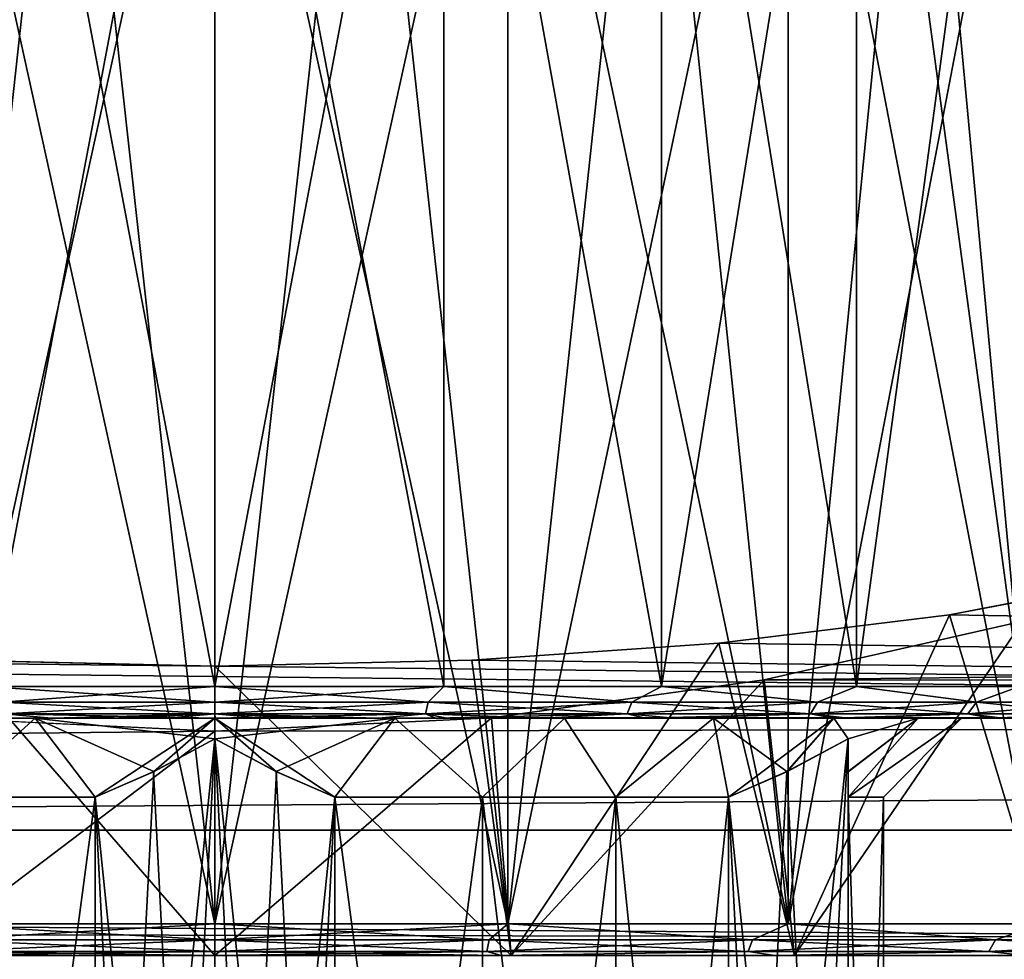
# Model space of a CAD drawing. Header units: millimetres. Extents: x -143 to 143, y -35 to 35.
# Tile 179 of 256: x -1 to 5, y 17 to 23. Entities that reach past the tile are written whole.
import ezdxf

# ---------------------------------------------------------------- set-up
doc = ezdxf.new("R2010")
doc.units = ezdxf.units.MM
doc.header["$LTSCALE"] = 65.185185
for name, color, linetype in [('344', 7, 'CONTINUOUS'), ('345', 7, 'CONTINUOUS'), ('347', 7, 'CONTINUOUS'), ('352', 7, 'CONTINUOUS'), ('354', 7, 'CONTINUOUS'), ('355', 7, 'CONTINUOUS'), ('356', 7, 'CONTINUOUS'), ('357', 7, 'CONTINUOUS'), ('358', 7, 'CONTINUOUS'), ('359', 7, 'CONTINUOUS'), ('360', 7, 'CONTINUOUS'), ('362', 7, 'CONTINUOUS'), ('363', 7, 'CONTINUOUS'), ('365', 7, 'CONTINUOUS'), ('368', 7, 'CONTINUOUS'), ('369', 7, 'CONTINUOUS'), ('370', 7, 'CONTINUOUS'), ('371', 7, 'CONTINUOUS'), ('373', 7, 'CONTINUOUS'), ('374', 7, 'CONTINUOUS'), ('375', 7, 'CONTINUOUS'), ('380', 7, 'CONTINUOUS'), ('381', 7, 'CONTINUOUS'), ('388', 7, 'CONTINUOUS'), ('71', 7, 'CONTINUOUS'), ('72', 7, 'CONTINUOUS'), ('73', 7, 'CONTINUOUS'), ('74', 7, 'CONTINUOUS'), ('75', 7, 'CONTINUOUS')]:
    doc.layers.add(name, color=color, linetype=linetype)

msp = doc.modelspace()

# ---------------------------------------------------------------- linework, layer by layer
at = {"layer": '344', "linetype": 'CONTINUOUS'}
for points in [[(0, 25.6, -8.9), (0.9303, 25.6, -8.8512), (0, 17.2, -8.9), (0, 25.6, -8.9)], [(0.9303, 25.6, -8.8512), (1.8504, 25.6, -8.7055), (0, 17.2, -8.9), (0.9303, 25.6, -8.8512)], [(0, 17.2, -8.9), (1.8504, 25.6, -8.7055), (1.8504, 17.2, -8.7055), (0, 17.2, -8.9)], [(0.9303, 25.6, 8.8512), (0, 25.6, 8.9), (1.8504, 17.2, 8.7055), (0.9303, 25.6, 8.8512)], [(1.8504, 17.2, 8.7055), (0, 25.6, 8.9), (0, 17.2, 8.9), (1.8504, 17.2, 8.7055)], [(1.8504, 25.6, 8.7055), (0.9303, 25.6, 8.8512), (1.8504, 17.2, 8.7055), (1.8504, 25.6, 8.7055)], [(1.8504, 25.6, -8.7055), (2.7503, 25.6, -8.4644), (1.8504, 17.2, -8.7055), (1.8504, 25.6, -8.7055)], [(2.7503, 25.6, -8.4644), (3.62, 25.6, -8.1305), (1.8504, 17.2, -8.7055), (2.7503, 25.6, -8.4644)], [(1.8504, 17.2, -8.7055), (3.62, 25.6, -8.1305), (3.62, 17.2, -8.1306), (1.8504, 17.2, -8.7055)], [(2.7502, 25.6, 8.4644), (1.8504, 25.6, 8.7055), (3.62, 17.2, 8.1305), (2.7502, 25.6, 8.4644)], [(3.62, 17.2, 8.1305), (1.8504, 25.6, 8.7055), (1.8504, 17.2, 8.7055), (3.62, 17.2, 8.1305)], [(3.62, 25.6, 8.1306), (2.7502, 25.6, 8.4644), (3.62, 17.2, 8.1305), (3.62, 25.6, 8.1306)], [(3.62, 25.6, -8.1305), (4.45, 25.6, -7.7076), (3.62, 17.2, -8.1306), (3.62, 25.6, -8.1305)], [(4.45, 25.6, -7.7076), (5.2313, 25.6, -7.2002), (3.62, 17.2, -8.1306), (4.45, 25.6, -7.7076)], [(3.62, 17.2, -8.1306), (5.2313, 25.6, -7.2002), (5.2313, 17.2, -7.2003), (3.62, 17.2, -8.1306)], [(4.45, 25.6, 7.7076), (3.62, 25.6, 8.1306), (5.2313, 17.2, 7.2002), (4.45, 25.6, 7.7076)], [(5.2313, 17.2, 7.2002), (3.62, 25.6, 8.1306), (3.62, 17.2, 8.1305), (5.2313, 17.2, 7.2002)], [(5.2313, 25.6, 7.2003), (4.45, 25.6, 7.7076), (5.2313, 17.2, 7.2002), (5.2313, 25.6, 7.2003)]]:
    msp.add_3dface(points, dxfattribs=at)
at = {"layer": '345', "linetype": 'CONTINUOUS'}
for points in [[(0, 25.6, -8.9), (0, 17.2, -8.9), (-1.8504, 17.2, -8.7055), (0, 25.6, -8.9)], [(0, 25.6, -8.9), (-1.8504, 17.2, -8.7055), (-0.9303, 25.6, -8.8512), (0, 25.6, -8.9)], [(-1.8504, 17.2, 8.7055), (0, 17.2, 8.9), (-1.8504, 25.6, 8.7055), (-1.8504, 17.2, 8.7055)], [(-1.8504, 25.6, 8.7055), (0, 17.2, 8.9), (-0.9303, 25.6, 8.8512), (-1.8504, 25.6, 8.7055)], [(-0.9303, 25.6, -8.8512), (-1.8504, 17.2, -8.7055), (-1.8504, 25.6, -8.7055), (-0.9303, 25.6, -8.8512)], [(0, 17.2, 8.9), (0, 25.6, 8.9), (-0.9303, 25.6, 8.8512), (0, 17.2, 8.9)]]:
    msp.add_3dface(points, dxfattribs=at)
at = {"layer": '347', "linetype": 'CONTINUOUS'}
for points in [[(-1.8504, 17.2, -8.7055), (0, 17.2, -8.9), (-1.7311, 17.1001, -8.7028), (-1.8504, 17.2, -8.7055)], [(0, 17.2, 8.9), (-1.8504, 17.2, 8.7055), (0, 17.1001, 8.8733), (0, 17.2, 8.9)], [(0, 17.1001, 8.8733), (-1.8504, 17.2, 8.7055), (-1.7311, 17.1001, 8.7028), (0, 17.1001, 8.8733)], [(-1.7311, 17.1001, -8.7028), (0, 17.2, -8.9), (0, 17.1001, -8.8733), (-1.7311, 17.1001, -8.7028)], [(-1.7168, 17.0268, -8.6309), (-1.7311, 17.1001, -8.7028), (0, 17.1001, -8.8733), (-1.7168, 17.0268, -8.6309)], [(-1.7168, 17.0268, 8.6309), (0, 17.0268, 8.8), (-1.7311, 17.1001, 8.7028), (-1.7168, 17.0268, 8.6309)], [(0, 17.0268, 8.8), (0, 17.1001, 8.8733), (-1.7311, 17.1001, 8.7028), (0, 17.0268, 8.8)], [(0, 17.0268, -8.8), (-1.7168, 17.0268, -8.6309), (0, 17.1001, -8.8733), (0, 17.0268, -8.8)], [(0, 17, -8.7), (-1.8088, 17, -8.5099), (0, 17.0268, -8.8), (0, 17, -8.7)], [(0, 17.0268, -8.8), (-1.8088, 17, -8.5099), (-1.7168, 17.0268, -8.6309), (0, 17.0268, -8.8)], [(-1.8085, 17, 8.51), (0, 17, 8.7), (-1.7168, 17.0268, 8.6309), (-1.8085, 17, 8.51)], [(-1.7168, 17.0268, 8.6309), (0, 17, 8.7), (0, 17.0268, 8.8), (-1.7168, 17.0268, 8.6309)]]:
    msp.add_3dface(points, dxfattribs=at)
at = {"layer": '352', "linetype": 'CONTINUOUS'}
for points in [[(-0.7563, 11, -4.1822), (-0.388, 10.8381, -4.3948), (0, 18.3688, -4.6188), (-0.7563, 11, -4.1822)], [(-0.3872, 18.1623, -4.3952), (-0.7563, 11, -4.1822), (0, 18.3688, -4.6188), (-0.3872, 18.1623, -4.3952)], [(-0.388, 10.8381, -4.3948), (0, 10.6312, -4.6188), (0, 18.3688, -4.6188), (-0.388, 10.8381, -4.3948)], [(-0.7563, 18, -4.1822), (-0.7563, 11, -4.1822), (-0.3872, 18.1623, -4.3952), (-0.7563, 18, -4.1822)]]:
    msp.add_3dface(points, dxfattribs=at)
at = {"layer": '354', "linetype": 'CONTINUOUS'}
for points in [[(3.2437, 11, -2.746), (3.612, 10.8381, -2.5334), (4, 18.3688, -2.3094), (3.2437, 11, -2.746)], [(3.6128, 18.1623, -2.533), (3.2437, 11, -2.746), (4, 18.3688, -2.3094), (3.6128, 18.1623, -2.533)], [(3.612, 10.8381, -2.5334), (4, 10.6312, -2.3094), (4, 18.3688, -2.3094), (3.612, 10.8381, -2.5334)], [(3.2437, 18, -2.746), (3.2437, 11, -2.746), (3.6128, 18.1623, -2.533), (3.2437, 18, -2.746)]]:
    msp.add_3dface(points, dxfattribs=at)
at = {"layer": '355', "linetype": 'CONTINUOUS'}
for points in [[(0, 18.3688, -4.6188), (0, 10.6312, -4.6188), (0.388, 18.1619, -4.3948), (0, 18.3688, -4.6188)], [(0.388, 18.1619, -4.3948), (0, 10.6312, -4.6188), (0.7563, 18, -4.1822), (0.388, 18.1619, -4.3948)], [(0.7563, 18, -4.1822), (0, 10.6312, -4.6188), (0.3872, 10.8377, -4.3952), (0.7563, 18, -4.1822)], [(0.7563, 11, -4.1822), (0.7563, 18, -4.1822), (0.3872, 10.8377, -4.3952), (0.7563, 11, -4.1822)]]:
    msp.add_3dface(points, dxfattribs=at)
at = {"layer": '356', "linetype": 'CONTINUOUS'}
for points in [[(4, 10.8381, 1.8614), (4, 10.6312, 2.3094), (4, 18.3688, 2.3094), (4, 10.8381, 1.8614)], [(4, 11, 1.4361), (4, 10.8381, 1.8614), (4, 18.3688, 2.3094), (4, 11, 1.4361)], [(4, 18.1623, 1.8623), (4, 11, 1.4361), (4, 18.3688, 2.3094), (4, 18.1623, 1.8623)], [(4, 18, 1.4361), (4, 11, 1.4361), (4, 18.1623, 1.8623), (4, 18, 1.4361)]]:
    msp.add_3dface(points, dxfattribs=at)
at = {"layer": '357', "linetype": 'CONTINUOUS'}
for points in [[(4, 18.3688, -2.3094), (4, 10.6312, -2.3094), (4, 18.1619, -1.8614), (4, 18.3688, -2.3094)], [(4, 18.1619, -1.8614), (4, 10.6312, -2.3094), (4, 18, -1.4361), (4, 18.1619, -1.8614)], [(4, 18, -1.4361), (4, 10.6312, -2.3094), (4, 10.8377, -1.8623), (4, 18, -1.4361)], [(4, 11, -1.4361), (4, 18, -1.4361), (4, 10.8377, -1.8623), (4, 11, -1.4361)]]:
    msp.add_3dface(points, dxfattribs=at)
at = {"layer": '358', "linetype": 'CONTINUOUS'}
for points in [[(0.388, 10.8381, 4.3948), (0, 10.6312, 4.6188), (0, 18.3688, 4.6188), (0.388, 10.8381, 4.3948)], [(0.7563, 11, 4.1822), (0.388, 10.8381, 4.3948), (0, 18.3688, 4.6188), (0.7563, 11, 4.1822)], [(0.3872, 18.1623, 4.3952), (0.7563, 11, 4.1822), (0, 18.3688, 4.6188), (0.3872, 18.1623, 4.3952)], [(0.7563, 18, 4.1822), (0.7563, 11, 4.1822), (0.3872, 18.1623, 4.3952), (0.7563, 18, 4.1822)]]:
    msp.add_3dface(points, dxfattribs=at)
at = {"layer": '359', "linetype": 'CONTINUOUS'}
for points in [[(4, 18.3688, 2.3094), (4, 10.6312, 2.3094), (3.612, 18.1619, 2.5334), (4, 18.3688, 2.3094)], [(3.612, 18.1619, 2.5334), (4, 10.6312, 2.3094), (3.2437, 18, 2.746), (3.612, 18.1619, 2.5334)], [(3.2437, 18, 2.746), (4, 10.6312, 2.3094), (3.6128, 10.8377, 2.533), (3.2437, 18, 2.746)], [(3.2437, 11, 2.746), (3.2437, 18, 2.746), (3.6128, 10.8377, 2.533), (3.2437, 11, 2.746)]]:
    msp.add_3dface(points, dxfattribs=at)
at = {"layer": '360', "linetype": 'CONTINUOUS'}
for points in [[(0, 18.3688, 4.6188), (0, 10.6312, 4.6188), (-0.388, 18.1619, 4.3948), (0, 18.3688, 4.6188)], [(-0.388, 18.1619, 4.3948), (0, 10.6312, 4.6188), (-0.7563, 18, 4.1822), (-0.388, 18.1619, 4.3948)], [(0, 10.6312, 4.6188), (-0.3872, 10.8377, 4.3952), (-0.7563, 18, 4.1822), (0, 10.6312, 4.6188)], [(-0.3872, 10.8377, 4.3952), (-0.7563, 11, 4.1822), (-0.7563, 18, 4.1822), (-0.3872, 10.8377, 4.3952)]]:
    msp.add_3dface(points, dxfattribs=at)
at = {"layer": '362', "linetype": 'CONTINUOUS'}
for points in [[(-2.2075, 18.5, -4.2059), (-1.689, 18, -3.9), (-1.1367, 18.5, -4.612), (-2.2075, 18.5, -4.2059)], [(-1.1367, 18.5, 4.612), (-1.689, 18, 3.9), (-2.2075, 18.5, 4.2059), (-1.1367, 18.5, 4.612)], [(-1.689, 18, -3.9), (-0.7563, 18, -4.1822), (-1.1367, 18.5, -4.612), (-1.689, 18, -3.9)], [(-0.7563, 18, 4.1822), (-1.689, 18, 3.9), (-1.1367, 18.5, 4.612), (-0.7563, 18, 4.1822)], [(-0.7563, 18, -4.1822), (-0.3872, 18.1623, -4.3952), (-1.1367, 18.5, -4.612), (-0.7563, 18, -4.1822)], [(-0.3872, 18.1623, -4.3952), (0, 18.3688, -4.6188), (-1.1367, 18.5, -4.612), (-0.3872, 18.1623, -4.3952)], [(-1.1367, 18.5, -4.612), (0, 18.3688, -4.6188), (0, 18.5, -4.75), (-1.1367, 18.5, -4.612)], [(0, 18.5, 4.75), (-0.7563, 18, 4.1822), (-1.1367, 18.5, 4.612), (0, 18.5, 4.75)], [(-0.388, 18.1619, 4.3948), (-0.7563, 18, 4.1822), (0, 18.5, 4.75), (-0.388, 18.1619, 4.3948)], [(0, 18.3688, 4.6188), (-0.388, 18.1619, 4.3948), (0, 18.5, 4.75), (0, 18.3688, 4.6188)]]:
    msp.add_3dface(points, dxfattribs=at)
at = {"layer": '363', "linetype": 'CONTINUOUS'}
for points in [[(-1.689, 11, -3.9), (-0.7563, 11, -4.1822), (-1.689, 18, -3.9), (-1.689, 11, -3.9)], [(-0.7563, 11, -4.1822), (-0.7563, 18, -4.1822), (-1.689, 18, -3.9), (-0.7563, 11, -4.1822)]]:
    msp.add_3dface(points, dxfattribs=at)
at = {"layer": '365', "linetype": 'CONTINUOUS'}
for points in [[(-0.7563, 11, 4.1822), (-1.689, 11, 3.9), (-0.7563, 18, 4.1822), (-0.7563, 11, 4.1822)], [(-0.7563, 18, 4.1822), (-1.689, 11, 3.9), (-1.689, 18, 3.9), (-0.7563, 18, 4.1822)]]:
    msp.add_3dface(points, dxfattribs=at)
at = {"layer": '368', "linetype": 'CONTINUOUS'}
for points in [[(0, 18.3688, -4.6188), (0.388, 18.1619, -4.3948), (0, 18.5, -4.75), (0, 18.3688, -4.6188)], [(0.388, 18.1619, -4.3948), (0.7563, 18, -4.1822), (0, 18.5, -4.75), (0.388, 18.1619, -4.3948)], [(0, 18.5, -4.75), (0.7563, 18, -4.1822), (1.1367, 18.5, -4.612), (0, 18.5, -4.75)], [(0.3872, 18.1623, 4.3952), (0, 18.3688, 4.6188), (1.1367, 18.5, 4.612), (0.3872, 18.1623, 4.3952)], [(0, 18.3688, 4.6188), (0, 18.5, 4.75), (1.1367, 18.5, 4.612), (0, 18.3688, 4.6188)], [(0.7563, 18, 4.1822), (0.3872, 18.1623, 4.3952), (1.1367, 18.5, 4.612), (0.7563, 18, 4.1822)], [(0.7563, 18, -4.1822), (1.689, 18, -3.9), (1.1367, 18.5, -4.612), (0.7563, 18, -4.1822)], [(1.689, 18, 3.9), (0.7563, 18, 4.1822), (1.1367, 18.5, 4.612), (1.689, 18, 3.9)], [(2.2075, 18.5, 4.2059), (1.689, 18, 3.9), (1.1367, 18.5, 4.612), (2.2075, 18.5, 4.2059)], [(1.1367, 18.5, -4.612), (1.689, 18, -3.9), (2.2075, 18.5, -4.2059), (1.1367, 18.5, -4.612)], [(2.533, 18, 3.4127), (1.689, 18, 3.9), (2.2075, 18.5, 4.2059), (2.533, 18, 3.4127)], [(1.689, 18, -3.9), (2.533, 18, -3.4127), (2.2075, 18.5, -4.2059), (1.689, 18, -3.9)], [(3.1498, 18.5, 3.5554), (2.533, 18, 3.4127), (2.2075, 18.5, 4.2059), (3.1498, 18.5, 3.5554)], [(2.2075, 18.5, -4.2059), (2.533, 18, -3.4127), (3.1498, 18.5, -3.5554), (2.2075, 18.5, -4.2059)], [(2.533, 18, -3.4127), (3.2437, 18, -2.746), (3.1498, 18.5, -3.5554), (2.533, 18, -3.4127)], [(3.2437, 18, 2.746), (2.533, 18, 3.4127), (3.1498, 18.5, 3.5554), (3.2437, 18, 2.746)], [(3.2437, 18, -2.746), (3.6128, 18.1623, -2.533), (3.1498, 18.5, -3.5554), (3.2437, 18, -2.746)], [(3.1498, 18.5, -3.5554), (3.6128, 18.1623, -2.533), (3.9092, 18.5, -2.6983), (3.1498, 18.5, -3.5554)], [(3.9092, 18.5, 2.6983), (3.2437, 18, 2.746), (3.1498, 18.5, 3.5554), (3.9092, 18.5, 2.6983)], [(3.612, 18.1619, 2.5334), (3.2437, 18, 2.746), (3.9092, 18.5, 2.6983), (3.612, 18.1619, 2.5334)], [(4, 18.3688, 2.3094), (3.612, 18.1619, 2.5334), (3.9092, 18.5, 2.6983), (4, 18.3688, 2.3094)], [(3.6128, 18.1623, -2.533), (4, 18.3688, -2.3094), (3.9092, 18.5, -2.6983), (3.6128, 18.1623, -2.533)], [(3.9092, 18.5, -2.6983), (4, 18.3688, -2.3094), (4.4413, 18.5, -1.6844), (3.9092, 18.5, -2.6983)], [(4.4413, 18.5, 1.6844), (4, 18.3688, 2.3094), (3.9092, 18.5, 2.6983), (4.4413, 18.5, 1.6844)], [(4, 18.3688, -2.3094), (4, 18.1619, -1.8614), (4.4413, 18.5, -1.6844), (4, 18.3688, -2.3094)], [(4, 18, 1.4361), (4, 18.1623, 1.8623), (4.4413, 18.5, 1.6844), (4, 18, 1.4361)], [(4.222, 18, 0.4873), (4, 18, 1.4361), (4.7153, 18.5, 0.5726), (4.222, 18, 0.4873)], [(4.7153, 18.5, 0.5726), (4, 18, 1.4361), (4.4413, 18.5, 1.6844), (4.7153, 18.5, 0.5726)], [(4, 18.1623, 1.8623), (4, 18.3688, 2.3094), (4.4413, 18.5, 1.6844), (4, 18.1623, 1.8623)], [(4, 18.1619, -1.8614), (4, 18, -1.4361), (4.4413, 18.5, -1.6844), (4, 18.1619, -1.8614)], [(4, 18, -1.4361), (4.222, 18, -0.4873), (4.7153, 18.5, -0.5726), (4, 18, -1.4361)], [(4.4413, 18.5, -1.6844), (4, 18, -1.4361), (4.7153, 18.5, -0.5726), (4.4413, 18.5, -1.6844)], [(4.222, 18, -0.4873), (4.222, 18, 0.4873), (4.7153, 18.5, -0.5726), (4.222, 18, -0.4873)], [(4.7153, 18.5, -0.5726), (4.222, 18, 0.4873), (4.7153, 18.5, 0.5726), (4.7153, 18.5, -0.5726)]]:
    msp.add_3dface(points, dxfattribs=at)
at = {"layer": '369', "linetype": 'CONTINUOUS'}
for points in [[(0.7563, 11, 4.1822), (0.7563, 18, 4.1822), (1.689, 18, 3.9), (0.7563, 11, 4.1822)], [(0.7563, 11, 4.1822), (1.689, 18, 3.9), (1.689, 11, 3.9), (0.7563, 11, 4.1822)], [(1.689, 18, 3.9), (2.533, 18, 3.4127), (1.689, 11, 3.9), (1.689, 18, 3.9)], [(1.689, 11, 3.9), (2.533, 18, 3.4127), (2.533, 11, 3.4127), (1.689, 11, 3.9)], [(3.2437, 18, 2.746), (3.2437, 11, 2.746), (2.533, 11, 3.4127), (3.2437, 18, 2.746)], [(2.533, 18, 3.4127), (3.2437, 18, 2.746), (2.533, 11, 3.4127), (2.533, 18, 3.4127)]]:
    msp.add_3dface(points, dxfattribs=at)
at = {"layer": '370', "linetype": 'CONTINUOUS'}
for points in [[(4, 11, 1.4361), (4, 18, 1.4361), (4.222, 18, 0.4873), (4, 11, 1.4361)], [(4, 11, 1.4361), (4.222, 18, 0.4873), (4.222, 11, 0.4873), (4, 11, 1.4361)], [(4, 18, -1.4361), (4, 11, -1.4361), (4.222, 11, -0.4873), (4, 18, -1.4361)], [(4.222, 18, -0.4873), (4, 18, -1.4361), (4.222, 11, -0.4873), (4.222, 18, -0.4873)], [(4.222, 18, 0.4873), (4.222, 18, -0.4873), (4.222, 11, 0.4873), (4.222, 18, 0.4873)], [(4.222, 11, 0.4873), (4.222, 18, -0.4873), (4.222, 11, -0.4873), (4.222, 11, 0.4873)]]:
    msp.add_3dface(points, dxfattribs=at)
at = {"layer": '371', "linetype": 'CONTINUOUS'}
for points in [[(0.7563, 18, -4.1822), (0.7563, 11, -4.1822), (1.689, 11, -3.9), (0.7563, 18, -4.1822)], [(1.689, 18, -3.9), (0.7563, 18, -4.1822), (1.689, 11, -3.9), (1.689, 18, -3.9)], [(2.533, 18, -3.4127), (1.689, 18, -3.9), (2.533, 11, -3.4127), (2.533, 18, -3.4127)], [(2.533, 11, -3.4127), (1.689, 18, -3.9), (1.689, 11, -3.9), (2.533, 11, -3.4127)], [(3.2437, 11, -2.746), (3.2437, 18, -2.746), (2.533, 18, -3.4127), (3.2437, 11, -2.746)], [(3.2437, 11, -2.746), (2.533, 18, -3.4127), (2.533, 11, -3.4127), (3.2437, 11, -2.746)]]:
    msp.add_3dface(points, dxfattribs=at)
at = {"layer": '373', "linetype": 'CONTINUOUS'}
for points in [[(-1.1367, 18.5, 4.612), (-2.2075, 18.5, 4.2059), (-1.4649, 18.5, 6.1273), (-1.1367, 18.5, 4.612)], [(-2.2075, 18.5, -4.2059), (-1.1367, 18.5, -4.612), (-1.3927, 18.5, -6.1441), (-2.2075, 18.5, -4.2059)], [(-1.0327, 18.5, 6.2148), (-1.1367, 18.5, 4.612), (-1.4649, 18.5, 6.1273), (-1.0327, 18.5, 6.2148)], [(-1.3927, 18.5, -6.1441), (-1.1367, 18.5, -4.612), (-0.0014, 18.5, -6.2999), (-1.3927, 18.5, -6.1441)], [(0, 18.5, 4.75), (-1.1367, 18.5, 4.612), (-0.3066, 18.5, 6.2925), (0, 18.5, 4.75)], [(-0.3066, 18.5, 6.2925), (-1.1367, 18.5, 4.612), (-0.6588, 18.5, 6.2655), (-0.3066, 18.5, 6.2925)], [(-0.6588, 18.5, 6.2655), (-1.1367, 18.5, 4.612), (-1.0327, 18.5, 6.2148), (-0.6588, 18.5, 6.2655)], [(-1.1367, 18.5, -4.612), (0, 18.5, -4.75), (-0.0014, 18.5, -6.2999), (-1.1367, 18.5, -4.612)], [(0.0014, 18.5, 6.2999), (0, 18.5, 4.75), (-0.3066, 18.5, 6.2925), (0.0014, 18.5, 6.2999)], [(-0.0014, 18.5, -6.2999), (0, 18.5, -4.75), (0.3066, 18.5, -6.2925), (-0.0014, 18.5, -6.2999)], [(1.1367, 18.5, 4.612), (0, 18.5, 4.75), (0.0014, 18.5, 6.2999), (1.1367, 18.5, 4.612)], [(0, 18.5, -4.75), (1.1367, 18.5, -4.612), (0.3066, 18.5, -6.2925), (0, 18.5, -4.75)], [(1.1367, 18.5, 4.612), (0.0014, 18.5, 6.2999), (1.3927, 18.5, 6.1441), (1.1367, 18.5, 4.612)], [(0.3066, 18.5, -6.2925), (1.1367, 18.5, -4.612), (0.6588, 18.5, -6.2655), (0.3066, 18.5, -6.2925)], [(0.6588, 18.5, -6.2655), (1.1367, 18.5, -4.612), (1.0327, 18.5, -6.2148), (0.6588, 18.5, -6.2655)], [(1.0327, 18.5, -6.2148), (1.1367, 18.5, -4.612), (1.4649, 18.5, -6.1273), (1.0327, 18.5, -6.2148)], [(1.1367, 18.5, -4.612), (2.2075, 18.5, -4.2059), (1.4649, 18.5, -6.1273), (1.1367, 18.5, -4.612)], [(2.2075, 18.5, 4.2059), (1.1367, 18.5, 4.612), (1.3927, 18.5, 6.1441), (2.2075, 18.5, 4.2059)], [(2.7179, 18.5, 5.6836), (2.2075, 18.5, 4.2059), (1.3927, 18.5, 6.1441), (2.7179, 18.5, 5.6836)], [(1.4649, 18.5, -6.1273), (2.2075, 18.5, -4.2059), (2.0663, 18.5, -5.9516), (1.4649, 18.5, -6.1273)], [(2.0663, 18.5, -5.9516), (2.2075, 18.5, -4.2059), (2.9006, 18.5, -5.5925), (2.0663, 18.5, -5.9516)], [(2.2075, 18.5, -4.2059), (3.1498, 18.5, -3.5554), (2.9006, 18.5, -5.5925), (2.2075, 18.5, -4.2059)], [(3.1498, 18.5, 3.5554), (2.2075, 18.5, 4.2059), (2.7179, 18.5, 5.6836), (3.1498, 18.5, 3.5554)], [(3.9082, 18.5, 4.9412), (3.1498, 18.5, 3.5554), (2.7179, 18.5, 5.6836), (3.9082, 18.5, 4.9412)], [(3.1498, 18.5, -3.5554), (3.9092, 18.5, -2.6983), (2.9006, 18.5, -5.5925), (3.1498, 18.5, -3.5554)], [(2.9006, 18.5, -5.5925), (3.9092, 18.5, -2.6983), (3.9968, 18.5, -4.8699), (2.9006, 18.5, -5.5925)], [(3.9092, 18.5, 2.6983), (3.1498, 18.5, 3.5554), (3.9082, 18.5, 4.9412), (3.9092, 18.5, 2.6983)], [(4.9048, 18.5, 3.9539), (3.9092, 18.5, 2.6983), (3.9082, 18.5, 4.9412), (4.9048, 18.5, 3.9539)], [(3.9092, 18.5, -2.6983), (4.4413, 18.5, -1.6844), (3.9968, 18.5, -4.8699), (3.9092, 18.5, -2.6983)], [(4.4413, 18.5, 1.6844), (3.9092, 18.5, 2.6983), (4.9048, 18.5, 3.9539), (4.4413, 18.5, 1.6844)], [(4.4413, 18.5, -1.6844), (4.7153, 18.5, -0.5726), (3.9968, 18.5, -4.8699), (4.4413, 18.5, -1.6844)], [(3.9968, 18.5, -4.8699), (4.7153, 18.5, -0.5726), (4.9755, 18.5, -3.8645), (3.9968, 18.5, -4.8699)], [(4.7153, 18.5, 0.5726), (4.4413, 18.5, 1.6844), (4.9048, 18.5, 3.9539), (4.7153, 18.5, 0.5726)], [(4.7153, 18.5, -0.5726), (4.7153, 18.5, 0.5726), (4.9048, 18.5, 3.9539), (4.7153, 18.5, -0.5726)], [(4.9755, 18.5, -3.8645), (4.7153, 18.5, -0.5726), (4.9048, 18.5, 3.9539), (4.9755, 18.5, -3.8645)], [(5.6582, 18.5, 2.7704), (4.9755, 18.5, -3.8645), (4.9048, 18.5, 3.9539), (5.6582, 18.5, 2.7704)], [(5.7073, 18.5, -2.6676), (4.9755, 18.5, -3.8645), (5.6582, 18.5, 2.7704), (5.7073, 18.5, -2.6676)]]:
    msp.add_3dface(points, dxfattribs=at)
at = {"layer": '374', "linetype": 'CONTINUOUS'}
for points in [[(1.4464, 18.7, -6.337), (0, 18.7, -6.5), (1.3459, 18.6001, -6.3318), (1.4464, 18.7, -6.337)], [(1.3459, 18.6001, -6.3318), (0, 18.7, -6.5), (0, 18.6001, -6.4733), (1.3459, 18.6001, -6.3318)], [(0, 18.7, 6.5), (1.4464, 18.7, 6.337), (0, 18.6001, 6.4733), (0, 18.7, 6.5)], [(0, 18.6001, 6.4733), (1.4464, 18.7, 6.337), (1.3459, 18.6001, 6.3318), (0, 18.6001, 6.4733)], [(2.6329, 18.6001, -5.9136), (1.4464, 18.7, -6.337), (1.3459, 18.6001, -6.3318), (2.6329, 18.6001, -5.9136)], [(1.3459, 18.6001, 6.3318), (1.4464, 18.7, 6.337), (2.6329, 18.6001, 5.9136), (1.3459, 18.6001, 6.3318)], [(2.8203, 18.7, -5.8563), (1.4464, 18.7, -6.337), (2.6329, 18.6001, -5.9136), (2.8203, 18.7, -5.8563)], [(1.4464, 18.7, 6.337), (2.8202, 18.7, 5.8563), (2.6329, 18.6001, 5.9136), (1.4464, 18.7, 6.337)], [(3.8049, 18.6001, -5.237), (2.8203, 18.7, -5.8563), (2.6329, 18.6001, -5.9136), (3.8049, 18.6001, -5.237)], [(2.6329, 18.6001, 5.9136), (2.8202, 18.7, 5.8563), (3.8049, 18.6001, 5.237), (2.6329, 18.6001, 5.9136)], [(2.8202, 18.7, 5.8563), (4.0527, 18.7, 5.0819), (3.8049, 18.6001, 5.237), (2.8202, 18.7, 5.8563)], [(4.0527, 18.7, -5.0819), (2.8203, 18.7, -5.8563), (3.8049, 18.6001, -5.237), (4.0527, 18.7, -5.0819)], [(4.8106, 18.6001, -4.3315), (4.0527, 18.7, -5.0819), (3.8049, 18.6001, -5.237), (4.8106, 18.6001, -4.3315)], [(3.8049, 18.6001, 5.237), (4.0527, 18.7, 5.0819), (4.8106, 18.6001, 4.3315), (3.8049, 18.6001, 5.237)], [(5.0819, 18.7, -4.0527), (4.0527, 18.7, -5.0819), (4.8106, 18.6001, -4.3315), (5.0819, 18.7, -4.0527)], [(4.0527, 18.7, 5.0819), (5.0819, 18.7, 4.0527), (4.8106, 18.6001, 4.3315), (4.0527, 18.7, 5.0819)], [(5.606, 18.6001, -3.2366), (5.0819, 18.7, -4.0527), (4.8106, 18.6001, -4.3315), (5.606, 18.6001, -3.2366)], [(4.8106, 18.6001, 4.3315), (5.0819, 18.7, 4.0527), (5.606, 18.6001, 3.2366), (4.8106, 18.6001, 4.3315)], [(0, 18.6001, 6.4733), (1.3459, 18.6001, 6.3318), (0, 18.5268, 6.4), (0, 18.6001, 6.4733)], [(1.3459, 18.6001, 6.3318), (1.3306, 18.5268, 6.2601), (0, 18.5268, 6.4), (1.3459, 18.6001, 6.3318)], [(1.3459, 18.6001, -6.3318), (0, 18.6001, -6.4733), (1.3306, 18.5268, -6.2601), (1.3459, 18.6001, -6.3318)], [(0, 18.6001, -6.4733), (0, 18.5268, -6.4), (1.3306, 18.5268, -6.2601), (0, 18.6001, -6.4733)], [(1.3459, 18.6001, 6.3318), (2.6329, 18.6001, 5.9136), (1.3306, 18.5268, 6.2601), (1.3459, 18.6001, 6.3318)], [(2.6329, 18.6001, 5.9136), (2.6031, 18.5268, 5.8467), (1.3306, 18.5268, 6.2601), (2.6329, 18.6001, 5.9136)], [(1.3459, 18.6001, -6.3318), (1.3306, 18.5268, -6.2601), (2.6031, 18.5268, -5.8467), (1.3459, 18.6001, -6.3318)], [(2.6329, 18.6001, -5.9136), (1.3459, 18.6001, -6.3318), (2.6031, 18.5268, -5.8467), (2.6329, 18.6001, -5.9136)], [(2.6329, 18.6001, 5.9136), (3.8049, 18.6001, 5.237), (2.6031, 18.5268, 5.8467), (2.6329, 18.6001, 5.9136)], [(3.8049, 18.6001, 5.237), (3.7618, 18.5268, 5.1777), (2.6031, 18.5268, 5.8467), (3.8049, 18.6001, 5.237)], [(2.6329, 18.6001, -5.9136), (2.6031, 18.5268, -5.8467), (3.7618, 18.5268, -5.1777), (2.6329, 18.6001, -5.9136)], [(3.8049, 18.6001, -5.237), (2.6329, 18.6001, -5.9136), (3.7618, 18.5268, -5.1777), (3.8049, 18.6001, -5.237)], [(3.8049, 18.6001, 5.237), (4.8106, 18.6001, 4.3315), (3.7618, 18.5268, 5.1777), (3.8049, 18.6001, 5.237)], [(4.8106, 18.6001, 4.3315), (4.7561, 18.5268, 4.2824), (3.7618, 18.5268, 5.1777), (4.8106, 18.6001, 4.3315)], [(3.8049, 18.6001, -5.237), (3.7618, 18.5268, -5.1777), (4.7561, 18.5268, -4.2824), (3.8049, 18.6001, -5.237)], [(4.8106, 18.6001, -4.3315), (3.8049, 18.6001, -5.237), (4.7561, 18.5268, -4.2824), (4.8106, 18.6001, -4.3315)], [(4.8106, 18.6001, 4.3315), (5.606, 18.6001, 3.2366), (4.7561, 18.5268, 4.2824), (4.8106, 18.6001, 4.3315)], [(5.606, 18.6001, 3.2366), (5.5426, 18.5268, 3.2), (4.7561, 18.5268, 4.2824), (5.606, 18.6001, 3.2366)], [(4.8106, 18.6001, -4.3315), (4.7561, 18.5268, -4.2824), (5.5426, 18.5268, -3.2), (4.8106, 18.6001, -4.3315)], [(5.606, 18.6001, -3.2366), (4.8106, 18.6001, -4.3315), (5.5426, 18.5268, -3.2), (5.606, 18.6001, -3.2366)], [(-0.0014, 18.5, -6.2999), (0.3066, 18.5, -6.2925), (0, 18.5268, -6.4), (-0.0014, 18.5, -6.2999)], [(1.3306, 18.5268, 6.2601), (0.0014, 18.5, 6.2999), (0, 18.5268, 6.4), (1.3306, 18.5268, 6.2601)], [(0.3066, 18.5, -6.2925), (0.6588, 18.5, -6.2655), (0, 18.5268, -6.4), (0.3066, 18.5, -6.2925)], [(0.6588, 18.5, -6.2655), (1.0327, 18.5, -6.2148), (0, 18.5268, -6.4), (0.6588, 18.5, -6.2655)], [(0, 18.5268, -6.4), (1.0327, 18.5, -6.2148), (1.3306, 18.5268, -6.2601), (0, 18.5268, -6.4)], [(1.3927, 18.5, 6.1441), (0.0014, 18.5, 6.2999), (1.3306, 18.5268, 6.2601), (1.3927, 18.5, 6.1441)], [(1.0327, 18.5, -6.2148), (1.4649, 18.5, -6.1273), (1.3306, 18.5268, -6.2601), (1.0327, 18.5, -6.2148)], [(1.4649, 18.5, -6.1273), (2.0663, 18.5, -5.9516), (1.3306, 18.5268, -6.2601), (1.4649, 18.5, -6.1273)], [(1.3306, 18.5268, -6.2601), (2.0663, 18.5, -5.9516), (2.6031, 18.5268, -5.8467), (1.3306, 18.5268, -6.2601)], [(2.6031, 18.5268, 5.8467), (1.3927, 18.5, 6.1441), (1.3306, 18.5268, 6.2601), (2.6031, 18.5268, 5.8467)], [(2.7179, 18.5, 5.6836), (1.3927, 18.5, 6.1441), (2.6031, 18.5268, 5.8467), (2.7179, 18.5, 5.6836)], [(2.0663, 18.5, -5.9516), (2.9006, 18.5, -5.5925), (2.6031, 18.5268, -5.8467), (2.0663, 18.5, -5.9516)], [(2.6031, 18.5268, -5.8467), (2.9006, 18.5, -5.5925), (3.7618, 18.5268, -5.1777), (2.6031, 18.5268, -5.8467)], [(3.7618, 18.5268, 5.1777), (2.7179, 18.5, 5.6836), (2.6031, 18.5268, 5.8467), (3.7618, 18.5268, 5.1777)], [(3.9082, 18.5, 4.9412), (2.7179, 18.5, 5.6836), (3.7618, 18.5268, 5.1777), (3.9082, 18.5, 4.9412)], [(2.9006, 18.5, -5.5925), (3.9968, 18.5, -4.8699), (3.7618, 18.5268, -5.1777), (2.9006, 18.5, -5.5925)], [(3.7618, 18.5268, -5.1777), (3.9968, 18.5, -4.8699), (4.7561, 18.5268, -4.2824), (3.7618, 18.5268, -5.1777)], [(4.7561, 18.5268, 4.2824), (3.9082, 18.5, 4.9412), (3.7618, 18.5268, 5.1777), (4.7561, 18.5268, 4.2824)], [(4.9048, 18.5, 3.9539), (3.9082, 18.5, 4.9412), (4.7561, 18.5268, 4.2824), (4.9048, 18.5, 3.9539)], [(3.9968, 18.5, -4.8699), (4.9755, 18.5, -3.8645), (4.7561, 18.5268, -4.2824), (3.9968, 18.5, -4.8699)], [(4.7561, 18.5268, -4.2824), (4.9755, 18.5, -3.8645), (5.5426, 18.5268, -3.2), (4.7561, 18.5268, -4.2824)], [(5.5426, 18.5268, 3.2), (4.9048, 18.5, 3.9539), (4.7561, 18.5268, 4.2824), (5.5426, 18.5268, 3.2)], [(5.6582, 18.5, 2.7704), (4.9048, 18.5, 3.9539), (5.5426, 18.5268, 3.2), (5.6582, 18.5, 2.7704)], [(4.9755, 18.5, -3.8645), (5.7073, 18.5, -2.6676), (5.5426, 18.5268, -3.2), (4.9755, 18.5, -3.8645)]]:
    msp.add_3dface(points, dxfattribs=at)
at = {"layer": '375', "linetype": 'CONTINUOUS'}
for points in [[(0, 18.7, -6.5), (1.4464, 18.7, -6.337), (0, 26.3343, -6.5), (0, 18.7, -6.5)], [(0, 26.3343, -6.5), (1.4464, 18.7, -6.337), (1.4464, 26.3343, -6.337), (0, 26.3343, -6.5)], [(1.4464, 18.7, 6.337), (0, 18.7, 6.5), (1.4464, 26.3343, 6.337), (1.4464, 18.7, 6.337)], [(1.4464, 26.3343, 6.337), (0, 18.7, 6.5), (0, 26.3343, 6.5), (1.4464, 26.3343, 6.337)], [(1.4464, 18.7, -6.337), (2.8203, 18.7, -5.8563), (1.4464, 26.3343, -6.337), (1.4464, 18.7, -6.337)], [(1.4464, 26.3343, -6.337), (2.8203, 18.7, -5.8563), (2.8202, 26.3343, -5.8563), (1.4464, 26.3343, -6.337)], [(2.8202, 18.7, 5.8563), (1.4464, 18.7, 6.337), (1.4464, 26.3343, 6.337), (2.8202, 18.7, 5.8563)], [(2.8203, 26.3343, 5.8563), (2.8202, 18.7, 5.8563), (1.4464, 26.3343, 6.337), (2.8203, 26.3343, 5.8563)], [(2.8202, 26.3343, -5.8563), (2.8203, 18.7, -5.8563), (4.0527, 26.3343, -5.0819), (2.8202, 26.3343, -5.8563)], [(4.0527, 18.7, 5.0819), (2.8202, 18.7, 5.8563), (2.8203, 26.3343, 5.8563), (4.0527, 18.7, 5.0819)], [(2.8203, 18.7, -5.8563), (4.0527, 18.7, -5.0819), (4.0527, 26.3343, -5.0819), (2.8203, 18.7, -5.8563)], [(4.0527, 26.3343, 5.0819), (4.0527, 18.7, 5.0819), (2.8203, 26.3343, 5.8563), (4.0527, 26.3343, 5.0819)], [(4.0527, 18.7, -5.0819), (5.0819, 18.7, -4.0527), (5.0819, 26.3343, -4.0527), (4.0527, 18.7, -5.0819)], [(4.0527, 26.3343, -5.0819), (4.0527, 18.7, -5.0819), (5.0819, 26.3343, -4.0527), (4.0527, 26.3343, -5.0819)], [(5.0819, 18.7, 4.0527), (4.0527, 18.7, 5.0819), (4.0527, 26.3343, 5.0819), (5.0819, 18.7, 4.0527)], [(5.0819, 26.3343, 4.0527), (5.0819, 18.7, 4.0527), (4.0527, 26.3343, 5.0819), (5.0819, 26.3343, 4.0527)]]:
    msp.add_3dface(points, dxfattribs=at)
at = {"layer": '380', "linetype": 'CONTINUOUS'}
for points in [[(0, 18.7, -6.5), (0, 26.3343, -6.5), (-1.4464, 26.3343, -6.337), (0, 18.7, -6.5)], [(0, 18.7, -6.5), (-1.4464, 26.3343, -6.337), (-1.4464, 18.7, -6.337), (0, 18.7, -6.5)], [(0, 26.3343, 6.5), (0, 18.7, 6.5), (-1.4464, 18.7, 6.337), (0, 26.3343, 6.5)], [(-1.4464, 26.3343, 6.337), (0, 26.3343, 6.5), (-1.4464, 18.7, 6.337), (-1.4464, 26.3343, 6.337)]]:
    msp.add_3dface(points, dxfattribs=at)
at = {"layer": '381', "linetype": 'CONTINUOUS'}
for points in [[(0, 18.6001, -6.4733), (0, 18.7, -6.5), (-1.4464, 18.7, -6.337), (0, 18.6001, -6.4733)], [(-1.4464, 18.7, 6.337), (0, 18.7, 6.5), (-1.3459, 18.6001, 6.3318), (-1.4464, 18.7, 6.337)], [(0, 18.6001, -6.4733), (-1.4464, 18.7, -6.337), (-1.3459, 18.6001, -6.3318), (0, 18.6001, -6.4733)], [(0, 18.7, 6.5), (0, 18.6001, 6.4733), (-1.3459, 18.6001, 6.3318), (0, 18.7, 6.5)], [(-1.3459, 18.6001, 6.3318), (0, 18.6001, 6.4733), (-1.3306, 18.5268, 6.2601), (-1.3459, 18.6001, 6.3318)], [(0, 18.5268, -6.4), (0, 18.6001, -6.4733), (-1.3459, 18.6001, -6.3318), (0, 18.5268, -6.4)], [(0, 18.5268, -6.4), (-1.3459, 18.6001, -6.3318), (-1.3306, 18.5268, -6.2601), (0, 18.5268, -6.4)], [(0, 18.6001, 6.4733), (0, 18.5268, 6.4), (-1.3306, 18.5268, 6.2601), (0, 18.6001, 6.4733)], [(-1.0327, 18.5, 6.2148), (-1.4649, 18.5, 6.1273), (-1.3306, 18.5268, 6.2601), (-1.0327, 18.5, 6.2148)], [(-1.3927, 18.5, -6.1441), (-0.0014, 18.5, -6.2999), (-1.3306, 18.5268, -6.2601), (-1.3927, 18.5, -6.1441)], [(0, 18.5268, 6.4), (-1.0327, 18.5, 6.2148), (-1.3306, 18.5268, 6.2601), (0, 18.5268, 6.4)], [(-0.0014, 18.5, -6.2999), (0, 18.5268, -6.4), (-1.3306, 18.5268, -6.2601), (-0.0014, 18.5, -6.2999)], [(-0.6588, 18.5, 6.2655), (-1.0327, 18.5, 6.2148), (0, 18.5268, 6.4), (-0.6588, 18.5, 6.2655)], [(-0.3066, 18.5, 6.2925), (-0.6588, 18.5, 6.2655), (0, 18.5268, 6.4), (-0.3066, 18.5, 6.2925)], [(0.0014, 18.5, 6.2999), (-0.3066, 18.5, 6.2925), (0, 18.5268, 6.4), (0.0014, 18.5, 6.2999)]]:
    msp.add_3dface(points, dxfattribs=at)
at = {"layer": '388', "linetype": 'CONTINUOUS'}
for points in [[(0, 17.2, -8.9), (1.8504, 17.2, -8.7055), (0, 17.1001, -8.8733), (0, 17.2, -8.9)], [(0, 17.1001, -8.8733), (1.8504, 17.2, -8.7055), (1.7311, 17.1001, -8.7028), (0, 17.1001, -8.8733)], [(1.8504, 17.2, 8.7055), (0, 17.2, 8.9), (1.7311, 17.1001, 8.7028), (1.8504, 17.2, 8.7055)], [(0, 17.2, 8.9), (0, 17.1001, 8.8733), (1.7311, 17.1001, 8.7028), (0, 17.2, 8.9)], [(1.7311, 17.1001, -8.7028), (1.8504, 17.2, -8.7055), (3.3956, 17.1001, -8.1978), (1.7311, 17.1001, -8.7028)], [(3.3956, 17.1001, 8.1978), (1.8504, 17.2, 8.7055), (1.7311, 17.1001, 8.7028), (3.3956, 17.1001, 8.1978)], [(1.8504, 17.2, -8.7055), (3.62, 17.2, -8.1306), (3.3956, 17.1001, -8.1978), (1.8504, 17.2, -8.7055)], [(3.62, 17.2, 8.1305), (1.8504, 17.2, 8.7055), (3.3956, 17.1001, 8.1978), (3.62, 17.2, 8.1305)], [(3.3956, 17.1001, -8.1978), (3.62, 17.2, -8.1306), (4.9297, 17.1001, -7.3778), (3.3956, 17.1001, -8.1978)], [(4.9297, 17.1001, 7.3778), (3.62, 17.2, 8.1305), (3.3956, 17.1001, 8.1978), (4.9297, 17.1001, 7.3778)], [(3.62, 17.2, -8.1306), (5.2313, 17.2, -7.2003), (4.9297, 17.1001, -7.3778), (3.62, 17.2, -8.1306)], [(5.2313, 17.2, 7.2002), (3.62, 17.2, 8.1305), (4.9297, 17.1001, 7.3778), (5.2313, 17.2, 7.2002)], [(4.9297, 17.1001, -7.3778), (5.2313, 17.2, -7.2003), (6.2743, 17.1001, -6.2743), (4.9297, 17.1001, -7.3778)], [(6.2743, 17.1001, 6.2743), (5.2313, 17.2, 7.2002), (4.9297, 17.1001, 7.3778), (6.2743, 17.1001, 6.2743)], [(0, 17.0268, -8.8), (0, 17.1001, -8.8733), (1.7311, 17.1001, -8.7028), (0, 17.0268, -8.8)], [(1.7168, 17.0268, -8.6309), (0, 17.0268, -8.8), (1.7311, 17.1001, -8.7028), (1.7168, 17.0268, -8.6309)], [(0, 17.1001, 8.8733), (0, 17.0268, 8.8), (1.7168, 17.0268, 8.6309), (0, 17.1001, 8.8733)], [(0, 17.1001, 8.8733), (1.7168, 17.0268, 8.6309), (1.7311, 17.1001, 8.7028), (0, 17.1001, 8.8733)], [(1.7168, 17.0268, 8.6309), (3.3676, 17.0268, 8.1301), (1.7311, 17.1001, 8.7028), (1.7168, 17.0268, 8.6309)], [(3.3676, 17.0268, -8.1301), (1.7168, 17.0268, -8.6309), (3.3956, 17.1001, -8.1978), (3.3676, 17.0268, -8.1301)], [(1.7168, 17.0268, -8.6309), (1.7311, 17.1001, -8.7028), (3.3956, 17.1001, -8.1978), (1.7168, 17.0268, -8.6309)], [(3.3676, 17.0268, 8.1301), (3.3956, 17.1001, 8.1978), (1.7311, 17.1001, 8.7028), (3.3676, 17.0268, 8.1301)], [(3.3676, 17.0268, 8.1301), (4.889, 17.0268, 7.3169), (3.3956, 17.1001, 8.1978), (3.3676, 17.0268, 8.1301)], [(4.889, 17.0268, -7.3169), (3.3676, 17.0268, -8.1301), (4.9297, 17.1001, -7.3778), (4.889, 17.0268, -7.3169)], [(3.3676, 17.0268, -8.1301), (3.3956, 17.1001, -8.1978), (4.9297, 17.1001, -7.3778), (3.3676, 17.0268, -8.1301)], [(4.889, 17.0268, 7.3169), (4.9297, 17.1001, 7.3778), (3.3956, 17.1001, 8.1978), (4.889, 17.0268, 7.3169)], [(4.889, 17.0268, 7.3169), (6.2225, 17.0268, 6.2225), (4.9297, 17.1001, 7.3778), (4.889, 17.0268, 7.3169)], [(6.2225, 17.0268, -6.2225), (4.889, 17.0268, -7.3169), (6.2743, 17.1001, -6.2743), (6.2225, 17.0268, -6.2225)], [(4.889, 17.0268, -7.3169), (4.9297, 17.1001, -7.3778), (6.2743, 17.1001, -6.2743), (4.889, 17.0268, -7.3169)], [(6.2225, 17.0268, 6.2225), (6.2743, 17.1001, 6.2743), (4.9297, 17.1001, 7.3778), (6.2225, 17.0268, 6.2225)], [(1.8085, 17, -8.51), (0, 17, -8.7), (1.7168, 17.0268, -8.6309), (1.8085, 17, -8.51)], [(0, 17, -8.7), (0, 17.0268, -8.8), (1.7168, 17.0268, -8.6309), (0, 17, -8.7)], [(0, 17, 8.7), (1.8088, 17, 8.5099), (0, 17.0268, 8.8), (0, 17, 8.7)], [(0, 17.0268, 8.8), (1.8088, 17, 8.5099), (1.7168, 17.0268, 8.6309), (0, 17.0268, 8.8)], [(1.7168, 17.0268, 8.6309), (1.8088, 17, 8.5099), (3.3676, 17.0268, 8.1301), (1.7168, 17.0268, 8.6309)], [(3.3676, 17.0268, -8.1301), (1.8085, 17, -8.51), (1.7168, 17.0268, -8.6309), (3.3676, 17.0268, -8.1301)], [(3.5383, 17, -7.948), (1.8085, 17, -8.51), (3.3676, 17.0268, -8.1301), (3.5383, 17, -7.948)], [(1.8088, 17, 8.5099), (3.5387, 17, 7.9478), (3.3676, 17.0268, 8.1301), (1.8088, 17, 8.5099)], [(3.3676, 17.0268, 8.1301), (3.5387, 17, 7.9478), (4.889, 17.0268, 7.3169), (3.3676, 17.0268, 8.1301)], [(4.889, 17.0268, -7.3169), (3.5383, 17, -7.948), (3.3676, 17.0268, -8.1301), (4.889, 17.0268, -7.3169)], [(5.1135, 17, -7.0386), (3.5383, 17, -7.948), (4.889, 17.0268, -7.3169), (5.1135, 17, -7.0386)], [(3.5387, 17, 7.9478), (5.1138, 17, 7.0384), (4.889, 17.0268, 7.3169), (3.5387, 17, 7.9478)], [(4.889, 17.0268, 7.3169), (5.1138, 17, 7.0384), (6.2225, 17.0268, 6.2225), (4.889, 17.0268, 7.3169)], [(6.2225, 17.0268, -6.2225), (5.1135, 17, -7.0386), (4.889, 17.0268, -7.3169), (6.2225, 17.0268, -6.2225)]]:
    msp.add_3dface(points, dxfattribs=at)
at = {"layer": '71', "linetype": 'CONTINUOUS'}
for points in [[(92.5, 18.5785, 8.6655), (92.5, 19.7333, 5.5539), (3.4688, 18.7425, 8.3047), (92.5, 18.5785, 8.6655)], [(3.4688, 18.7425, 8.3047), (92.5, 19.7333, 5.5539), (5.103, 19.1126, 7.4135), (3.4688, 18.7425, 8.3047)], [(1.7476, 18.5015, 8.8287), (92.5, 18.5785, 8.6655), (3.4688, 18.7425, 8.3047), (1.7476, 18.5015, 8.8287)], [(92.5, 16.9369, 11.5495), (92.5, 18.5785, 8.6655), (-92.5, 17.3211, 10.965), (92.5, 16.9369, 11.5495)], [(-92.5, 17.3211, 10.965), (92.5, 18.5785, 8.6655), (0, 18.4187, 9), (-92.5, 17.3211, 10.965)], [(0, 18.4187, 9), (92.5, 18.5785, 8.6655), (1.7476, 18.5015, 8.8287), (0, 18.4187, 9)], [(-1.7494, 18.5016, 8.8283), (-92.5, 17.3211, 10.965), (0, 18.4187, 9), (-1.7494, 18.5016, 8.8283)], [(92.5, 16.9369, 11.5495), (-92.5, 17.3211, 10.965), (-92.5, 15.2476, 13.7026), (92.5, 16.9369, 11.5495)]]:
    msp.add_3dface(points, dxfattribs=at)
at = {"layer": '72', "linetype": 'CONTINUOUS'}
for points in [[(4.6387, 19.1518, -7.7125), (5.2903, 17, -7.2809), (5.9521, 19.4045, -6.7507), (4.6387, 19.1518, -7.7125)], [(3.182, 18.9727, -8.4187), (3.6608, 17, -8.2218), (4.6387, 19.1518, -7.7125), (3.182, 18.9727, -8.4187)], [(3.4688, 18.7425, 8.3047), (5.103, 19.1126, 7.4135), (3.6609, 17, 8.2218), (3.4688, 18.7425, 8.3047)], [(3.6608, 17, -8.2218), (5.2903, 17, -7.2809), (4.6387, 19.1518, -7.7125), (3.6608, 17, -8.2218)], [(3.6609, 17, 8.2218), (5.103, 19.1126, 7.4135), (5.2905, 17, 7.2808), (3.6609, 17, 8.2218)], [(1.6215, 18.8653, -8.8527), (1.8714, 17, -8.8033), (3.182, 18.9727, -8.4187), (1.6215, 18.8653, -8.8527)], [(1.8714, 17, -8.8033), (3.6608, 17, -8.2218), (3.182, 18.9727, -8.4187), (1.8714, 17, -8.8033)], [(0, 18.8294, -9), (1.8714, 17, -8.8033), (1.6215, 18.8653, -8.8527), (0, 18.8294, -9)], [(0, 17, -9), (1.8714, 17, -8.8033), (0, 18.8294, -9), (0, 17, -9)], [(1.7476, 18.5015, 8.8287), (3.4688, 18.7425, 8.3047), (1.8714, 17, 8.8033), (1.7476, 18.5015, 8.8287)], [(1.8714, 17, 8.8033), (3.4688, 18.7425, 8.3047), (3.6609, 17, 8.2218), (1.8714, 17, 8.8033)], [(0, 18.4187, 9), (1.7476, 18.5015, 8.8287), (0, 17, 9), (0, 18.4187, 9)], [(0, 17, 9), (1.7476, 18.5015, 8.8287), (1.8714, 17, 8.8033), (0, 17, 9)]]:
    msp.add_3dface(points, dxfattribs=at)
at = {"layer": '73', "linetype": 'CONTINUOUS'}
for points in [[(0, 17, -9), (-1.6218, 18.8653, -8.8527), (-1.8714, 17, -8.8033), (0, 17, -9)], [(0, 17, -9), (0, 18.8294, -9), (-1.6218, 18.8653, -8.8527), (0, 17, -9)], [(-1.7494, 18.5016, 8.8283), (0, 18.4187, 9), (-1.8714, 17, 8.8033), (-1.7494, 18.5016, 8.8283)], [(0, 18.4187, 9), (0, 17, 9), (-1.8714, 17, 8.8033), (0, 18.4187, 9)]]:
    msp.add_3dface(points, dxfattribs=at)
at = {"layer": '74', "linetype": 'CONTINUOUS'}
for points in [[(92.5, 17.7927, -13.7618), (-92.5, 17.7927, -13.7618), (-92.5, 19.7333, -5.5539), (92.5, 17.7927, -13.7618)], [(92.5, 17.7927, -13.7618), (-92.5, 19.7333, -5.5539), (0, 18.8294, -9), (92.5, 17.7927, -13.7618)], [(0, 18.8294, -9), (-92.5, 19.7333, -5.5539), (-1.6218, 18.8653, -8.8527), (0, 18.8294, -9)], [(92.5, 17.7927, -13.7618), (4.6387, 19.1518, -7.7125), (5.9521, 19.4045, -6.7507), (92.5, 17.7927, -13.7618)], [(92.5, 17.7927, -13.7618), (3.182, 18.9727, -8.4187), (4.6387, 19.1518, -7.7125), (92.5, 17.7927, -13.7618)], [(92.5, 17.7927, -13.7618), (1.6215, 18.8653, -8.8527), (3.182, 18.9727, -8.4187), (92.5, 17.7927, -13.7618)], [(92.5, 17.7927, -13.7618), (0, 18.8294, -9), (1.6215, 18.8653, -8.8527), (92.5, 17.7927, -13.7618)], [(92.5, 17.7927, -13.7618), (92.5, 16.5507, -22.1041), (-92.5, 17.7927, -13.7618), (92.5, 17.7927, -13.7618)], [(92.5, 16.5507, -22.1041), (-92.5, 16.5507, -22.1041), (-92.5, 17.7927, -13.7618), (92.5, 16.5507, -22.1041)]]:
    msp.add_3dface(points, dxfattribs=at)
at = {"layer": '75', "linetype": 'CONTINUOUS'}
for points in [[(0, 17, 9), (1.8714, 17, 8.8033), (-1.8714, 17, 8.8033), (0, 17, 9)], [(-1.8714, 17, 8.8033), (1.8714, 17, 8.8033), (0, 17, 8.7), (-1.8714, 17, 8.8033)], [(1.8714, 17, -8.8033), (0, 17, -9), (-1.8714, 17, -8.8033), (1.8714, 17, -8.8033)], [(1.8714, 17, -8.8033), (-1.8714, 17, -8.8033), (0, 17, -8.7), (1.8714, 17, -8.8033)], [(0, 17, -8.7), (-1.8714, 17, -8.8033), (-1.8088, 17, -8.5099), (0, 17, -8.7)], [(-1.8085, 17, 8.51), (-1.8714, 17, 8.8033), (0, 17, 8.7), (-1.8085, 17, 8.51)], [(0, 17, 8.7), (1.8714, 17, 8.8033), (1.8088, 17, 8.5099), (0, 17, 8.7)], [(1.8714, 17, -8.8033), (0, 17, -8.7), (1.8085, 17, -8.51), (1.8714, 17, -8.8033)], [(3.6608, 17, -8.2218), (1.8714, 17, -8.8033), (1.8085, 17, -8.51), (3.6608, 17, -8.2218)], [(3.5383, 17, -7.948), (3.6608, 17, -8.2218), (1.8085, 17, -8.51), (3.5383, 17, -7.948)], [(1.8714, 17, 8.8033), (3.6609, 17, 8.2218), (1.8088, 17, 8.5099), (1.8714, 17, 8.8033)], [(1.8088, 17, 8.5099), (3.6609, 17, 8.2218), (3.5387, 17, 7.9478), (1.8088, 17, 8.5099)], [(5.2903, 17, -7.2809), (3.6608, 17, -8.2218), (3.5383, 17, -7.948), (5.2903, 17, -7.2809)], [(5.1135, 17, -7.0386), (5.2903, 17, -7.2809), (3.5383, 17, -7.948), (5.1135, 17, -7.0386)], [(3.6609, 17, 8.2218), (5.2905, 17, 7.2808), (3.5387, 17, 7.9478), (3.6609, 17, 8.2218)], [(3.5387, 17, 7.9478), (5.2905, 17, 7.2808), (5.1138, 17, 7.0384), (3.5387, 17, 7.9478)]]:
    msp.add_3dface(points, dxfattribs=at)

doc.saveas('drawing.dxf')
